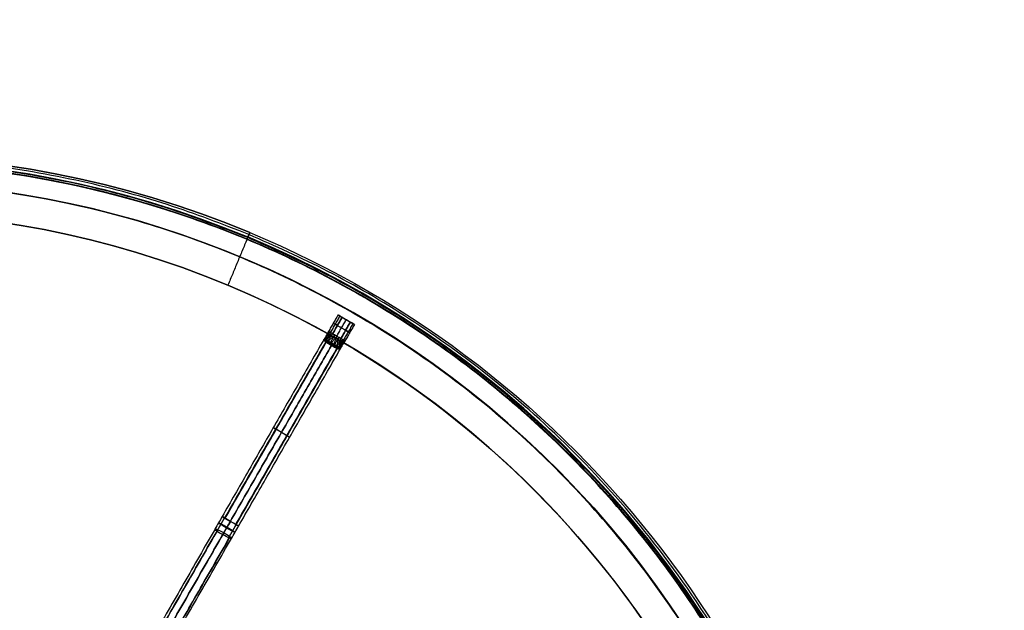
# Model space of a CAD drawing. Header units: millimetres. Extents: x -1649 to 240, y -242 to 238.
# Tile 256 of 256: x 33 to 240, y 114 to 238. Entities that reach past the tile are written whole.
import ezdxf

# ---------------------------------------------------------------- set-up
doc = ezdxf.new("R2010")
doc.units = ezdxf.units.MM
for name, color, linetype, true_color in [('BOMBILLA', 7, 'Continuous', 0xfff700), ('NEGRO', 7, 'Continuous', 0x292828), ('PANTALLA', 7, 'Continuous', 0xffffff)]:
    doc.layers.add(name, color=color, linetype=linetype, true_color=true_color)

# ---------------------------------------------------------------- blocks, each defined once
blk = doc.blocks.new('DOME M 29914')
at = {"layer": 'NEGRO', "extrusion": (0, 0, -1)}
for centre, radius, start, end in [((-12.5, 0, -253.25), 211.5, 292.5907, 112.5907), ((-12.5, 0, -253.5), 210, 329.8579, 149.8579), ((-12.5, 0, -253.25), 210.5, 292.5907, 112.5907), ((-12.5, 0, -253.5), 206, 329.8579, 149.8579), ((-12.5, 0, -247), 199.5, 292.5907, 112.5907), ((-12.5, 0, -258.5), 211.5, 292.5907, 112.5907), ((-12.5, 0, -248), 210.5, 292.5907, 112.5907), ((-12.5, 0, -258.5), 210.5, 292.5907, 112.5907), ((-12.5, 0, -247.5), 199.5, 292.5907, 112.5907), ((-12.5, 0, -259.5), 210, 329.8579, 149.8579), ((-12.5, 0, -259.5), 206, 329.8579, 149.8579), ((-12.5, 0, -248), 211.5, 112.5907, 292.5907), ((-12.5, 0, -258.5), 211.5, 112.5907, 292.5907), ((-12.5, 0, -253.25), 211.5, 112.5907, 292.5907), ((-12.5, 0, -258.5), 210.5, 112.5907, 292.5907), ((-12.5, 0, -253.25), 210.5, 112.5907, 292.5907), ((-12.5, 0, -247.5), 199.5, 112.5907, 292.5907), ((-12.5, 0, -247), 199.5, 112.5907, 292.5907)]:
    blk.add_arc(centre, radius, start, end, dxfattribs=at)
at = {"layer": 'NEGRO'}
for centre, radius, start, end in [((12.5, 0, 248), 211.5, 67.4093, 247.4093), ((12.5, 0, 246.5), 210, 67.4093, 247.4093), ((12.5, 0, 247.5), 210, 67.4093, 210.1421), ((12.5, 0, 247.5), 210, 67.4093, 210.1421), ((12.5, 0, 247.5), 206, 30.1421, 210.1421), ((12.5, 0, 246.5), 199.5, 67.4093, 247.4093), ((12.5, 0, 248), 210.5, 247.4093, 67.4093), ((12.5, 0, 246.5), 210, 247.4093, 67.4093), ((12.5, 0, 247.5), 210, 30.1421, 67.4093), ((12.5, 0, 247.5), 210, 30.1421, 67.4093), ((12.5, 0, 246.5), 199.5, 247.4093, 67.4093)]:
    blk.add_arc(centre, radius, start, end, dxfattribs=at)
at = {"layer": 'NEGRO', "extrusion": (0.923272, -0.384146, 6.12323e-17)}
blk.add_arc((214.8, 248, 11.54), 1.5, 270, 0, dxfattribs=at)
at = {"layer": 'NEGRO', "extrusion": (-0.923272, 0.384146, -7.65205e-13)}
blk.add_arc((-214.8, 248, -11.54), 0.5, 180, 270, dxfattribs=at)
at = {"layer": 'NEGRO', "extrusion": (-0.49785, -0.867263, 0)}
for centre, radius, start, end in [((9.84, 248.5, -210.22), 1, 90, 270), ((11.84, 248.5, -210.22), 1, 360, 90), ((9.84, 248.5, -208.22), 1, 90, 270), ((11.84, 248.5, -208.22), 1, 270, 360), ((11.84, 248.5, -208.22), 1, 0, 90), ((10.84, 248.5, -182.85), 2, 90, 180), ((10.84, 248.5, -182.85), 2, 270, 360), ((10.84, 248.5, -161.22), 2, 90, 180)]:
    blk.add_arc(centre, radius, start, end, dxfattribs=at)
at = {"layer": 'NEGRO', "extrusion": (-0.49785, -0.867263, 1.35266e-28)}
blk.add_arc((11.84, 248.5, -210.22), 1, 270, 0, dxfattribs=at)
at = {"layer": 'NEGRO', "extrusion": (0.069066, 0.120315, 0.99033)}
blk.add_arc((-9.84, -167.76, 274.43), 1, 358.1562, 360, dxfattribs=at)
at = {"layer": 'NEGRO', "extrusion": (0.518322, -0.616306, 0.592882)}
blk.add_arc((195.19, 236.59, 99.11), 1, 84.1804, 102.2272, dxfattribs=at)
at = {"layer": 'NEGRO', "extrusion": (0.854004, -0.520266, -3.97578e-15)}
blk.add_arc((204.2, 249.5, 5.53), 1, 63.3776, 90, dxfattribs=at)
at = {"layer": 'NEGRO', "extrusion": (0.610738, -0.069471, -0.788779)}
blk.add_arc((182.71, 225.39, -140.14), 1, 90.8876, 108.8201, dxfattribs=at)
at = {"layer": 'NEGRO', "extrusion": (0.49785, 0.867263, 0)}
for start, end in [(270, 360), (90, 180)]:
    blk.add_arc((-10.84, 248.5, 182.84), 2, start, end, dxfattribs=at)
at = {"layer": 'NEGRO', "extrusion": (-0.867263, 0.49785, -1.73882e-13)}
blk.add_arc((-161.22, 278.5, -8.84), 30, 270, 275.7899, dxfattribs=at)
at = {"layer": 'NEGRO', "extrusion": (-0.49785, -0.867263, -2.46491e-14)}
blk.add_arc((10.84, 248.5, -161.22), 2, 180, 270, dxfattribs=at)
at = {"layer": 'NEGRO', "extrusion": (-0.49531, -0.862839, 0.100881)}
for start, end in [(180, 270), (90, 180), (360, 90)]:
    blk.add_arc((10.84, 263.34, -132.31), 2, start, end, dxfattribs=at)
at = {"layer": 'NEGRO', "extrusion": (-0.867263, 0.49785, 3.84795e-15)}
blk.add_arc((-161.22, 278.5, -10.84), 32, 270, 275.7899, dxfattribs=at)
at = {"layer": 'NEGRO', "extrusion": (0.867263, -0.49785, -5.00475e-14)}
blk.add_arc((161.22, 278.5, 10.84), 28, 264.2101, 270, dxfattribs=at)
at = {"layer": 'NEGRO', "extrusion": (-0.49785, -0.867263, 5.11234e-14)}
blk.add_arc((10.84, 248.5, -161.22), 2, 360, 90, dxfattribs=at)
at = {"layer": 'NEGRO', "extrusion": (0.49785, 0.867263, 5.99105e-14)}
blk.add_arc((-10.84, 248.5, 161.22), 2, 180, 270, dxfattribs=at)
at = {"layer": 'NEGRO', "extrusion": (0.867263, -0.49785, -6.15165e-10)}
blk.add_arc((161.22, 278.5, 12.84), 30, 264.2101, 270, dxfattribs=at)
at = {"layer": 'NEGRO', "extrusion": (0.49531, 0.862839, -0.100881)}
blk.add_arc((-10.84, 263.34, 132.31), 2, 180, 270, dxfattribs=at)
at = {"layer": 'NEGRO'}
for points, weights, degree in [([(93.58, 194.87, 246.94), (-296.15, 357.02, 246.94), (-458.31, -32.71, 246.94), (-68.58, -194.87, 246.94)], [0.816490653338, 0.272163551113, 0.272163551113, 0.816490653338], 3), ([(93.31, 194.21, 247.65), (-295.12, 355.83, 247.65), (-456.73, -32.6, 247.65), (-68.31, -194.21, 247.65)], [0.816490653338, 0.272163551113, 0.272163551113, 0.816490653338], 3), ([(-68.58, -194.87, 246.94), (321.15, -357.02, 246.94), (483.31, 32.71, 246.94), (93.58, 194.87, 246.94)], [0.816490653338, 0.272163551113, 0.272163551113, 0.816490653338], 3), ([(-68.31, -194.21, 247.65), (320.12, -355.83, 247.65), (481.73, 32.6, 247.65), (93.31, 194.21, 247.65)], [0.816490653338, 0.272163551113, 0.272163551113, 0.816490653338], 3), ([(109.39, 172.6, 247.88), (109.43, 172.66, 247.87), (109.48, 172.72, 247.86)], [0.999999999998, 0.99733635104, 1], 2), ([(109.47, 172.51, 247.6), (109.54, 172.6, 247.57), (109.63, 172.68, 247.56)], [0.999999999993, 0.99336403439, 1], 2), ([(109.59, 172.4, 247.34), (109.68, 172.52, 247.31), (109.81, 172.62, 247.3)], [1, 0.987780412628, 1], 2), ([(109.84, 172.2, 246.99), (109.96, 172.36, 246.97), (110.11, 172.48, 247.01)], [1, 0.980518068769, 1], 2), ([(109.99, 172.09, 246.85), (110.12, 172.27, 246.83), (110.28, 172.4, 246.89)], [1, 0.97759778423, 1], 2), ([(110.16, 171.98, 246.72), (110.29, 172.17, 246.71), (110.45, 172.31, 246.79)], [1, 0.975445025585, 1], 2), ([(110.4, 171.86, 250.39), (110.53, 172.04, 250.4), (110.67, 172.18, 250.32)], [1, 0.977746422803, 0.999911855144], 2), ([(110.55, 171.75, 246.56), (110.67, 171.95, 246.56), (110.8, 172.12, 246.66)], [1, 0.972960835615, 1], 2), ([(110.67, 171.69, 250.47), (110.8, 171.88, 250.47), (110.93, 172.04, 250.38)], [1, 0.97472981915, 0.999948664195], 2), ([(110.96, 171.51, 246.5), (111.07, 171.72, 246.5), (111.17, 171.91, 246.61)], [1, 0.973133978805, 1], 2), ([(111.25, 171.35, 246.53), (111.35, 171.56, 246.53), (111.42, 171.76, 246.62)], [0.99999999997, 0.974729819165, 0.999948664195], 2), ([(111.37, 171.28, 250.44), (111.48, 171.48, 250.44), (111.56, 171.68, 250.34)], [0.999999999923, 0.972960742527, 0.999999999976], 2), ([(111.54, 171.21, 246.61), (111.62, 171.41, 246.6), (111.67, 171.6, 246.68)], [0.999999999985, 0.97774642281, 0.999911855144], 2), ([(111.76, 171.06, 250.28), (111.86, 171.27, 250.29), (111.9, 171.47, 250.21)], [0.999999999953, 0.975444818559, 0.999999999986], 2), ([(111.94, 170.97, 250.15), (112.03, 171.17, 250.17), (112.07, 171.37, 250.11)], [0.999999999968, 0.977597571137, 0.99999999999], 2), ([(112.11, 170.89, 250.01), (112.19, 171.08, 250.03), (112.22, 171.27, 249.99)], [0.999999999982, 0.980517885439, 0.999999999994], 2), ([(112.57, 170.73, 249.4), (112.61, 170.84, 249.43), (112.63, 170.95, 249.44)], [0.999999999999, 0.99336403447, 1], 2), ([(112.69, 170.71, 249.12), (112.72, 170.77, 249.13), (112.74, 170.84, 249.14)], [1, 0.997336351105, 1], 2), ([(86.86, 132.38, 247.25), (87.39, 133.29, 247.14), (87.91, 134.21, 247.09), (88.44, 135.13, 247.09)], [0.816490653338, 0.815795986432, 0.815795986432, 0.816490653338], 3), ([(87, 132.63, 250.06), (87.48, 133.46, 249.96), (87.96, 134.29, 249.91), (88.44, 135.13, 249.91)], [0.816490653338, 0.815795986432, 0.815795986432, 0.816490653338], 3), ([(87.18, 134.11, 248.54), (87.21, 134.16, 249.71), (87.95, 133.78, 250.54), (88.96, 133.2, 250.54)], [0.955967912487, 0.769303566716, 0.769303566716, 0.955967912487], 3), ([(88.86, 133.02, 246.54), (87.85, 133.61, 246.54), (87.15, 134.06, 247.37), (87.18, 134.11, 248.54)], [0.955967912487, 0.769303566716, 0.769303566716, 0.955967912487], 3), ([(90.65, 132.12, 248.54), (90.62, 132.06, 247.37), (89.88, 132.44, 246.54), (88.86, 133.02, 246.54)], [0.955967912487, 0.769303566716, 0.769303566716, 0.955967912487], 3), ([(88.96, 133.2, 250.54), (89.98, 132.62, 250.54), (90.68, 132.17, 249.71), (90.65, 132.12, 248.54)], [0.955967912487, 0.769303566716, 0.769303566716, 0.955967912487], 3), ([(89.32, 130.97, 247.25), (89.84, 131.89, 247.14), (90.37, 132.8, 247.09), (90.89, 133.72, 247.09)], [0.816490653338, 0.815795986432, 0.815795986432, 0.816490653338], 3), ([(89.46, 131.22, 250.06), (89.93, 132.05, 249.96), (90.41, 132.89, 249.91), (90.89, 133.72, 249.91)], [0.816490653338, 0.815795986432, 0.815795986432, 0.816490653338], 3)]:
    blk.add_rational_spline(points, weights, degree=degree, dxfattribs=at)
for points, degree in [([(46.19, 207.28, 259.5), (46.19, 207.28, 247.5)], 1), ([(45.55, 203.33, 259.5), (45.55, 203.33, 247.5)], 1), ([(93.75, 195.27, 258.5), (93.36, 194.35, 258.5)], 1), ([(93.75, 195.27, 248), (93.75, 195.27, 258.5)], 1), ([(93.17, 193.89, 246.5), (89.14, 184.19, 246.5)], 1), ([(93.17, 193.89, 247.5), (89.14, 184.19, 247.5)], 1), ([(93.36, 194.35, 258.5), (93.36, 194.35, 248)], 1), ([(89.14, 184.19, 247.5), (89.14, 184.19, 246.5)], 1), ([(112.33, 177.92, 248.5), (110.34, 174.45, 248.5)], 1), ([(112.71, 177.7, 249.33), (110.72, 174.23, 249.33)], 1), ([(112.71, 177.7, 247.67), (110.72, 174.23, 247.67)], 1), ([(113.19, 177.42, 247.5), (111.2, 173.95, 247.5)], 1), ([(111.2, 173.95, 249.5), (113.19, 177.42, 249.5)], 1), ([(112.07, 173.45, 247.5), (114.06, 176.92, 247.5)], 1), ([(112.07, 173.45, 249.5), (114.06, 176.92, 249.5)], 1), ([(112.33, 177.92, 248.5), (115.8, 175.93, 248.5)], 1), ([(114.93, 176.42, 249.5), (112.94, 172.95, 249.5)], 1), ([(112.94, 172.95, 247.5), (114.93, 176.42, 247.5)], 1), ([(114.93, 176.42, 247.5), (113.19, 177.42, 247.5)], 1), ([(113.19, 177.42, 249.5), (114.93, 176.42, 249.5)], 1), ([(114.06, 176.92, 247.5), (114.06, 176.92, 249.5)], 1), ([(110.41, 174.41, 248.1), (109.35, 172.73, 248.45)], 1), ([(110.34, 174.45, 248.5), (109.37, 172.71, 248.83)], 1), ([(110.61, 174.29, 247.77), (109.41, 172.73, 248.07)], 1), ([(110.41, 174.41, 248.9), (109.45, 172.67, 249.19)], 1), ([(110.61, 174.29, 249.23), (109.61, 172.61, 249.53)], 1), ([(113.93, 174.69, 247.5), (112.2, 175.68, 247.5)], 1), ([(113.93, 174.69, 249.5), (112.2, 175.68, 249.5)], 1), ([(115.48, 176.11, 247.73), (113.49, 172.64, 247.73)], 1), ([(115.48, 176.11, 249.27), (113.49, 172.64, 249.27)], 1), ([(115.8, 175.93, 248.5), (113.8, 172.46, 248.5)], 1), ([(109.33, 172.7, 248.5), (87.93, 135.42, 248.5)], 1), ([(109.79, 172.33, 249.91), (88.44, 135.13, 249.91)], 1), ([(88.57, 135.06, 246.95), (109.87, 172.18, 246.95)], 1), ([(110.89, 174.13, 247.57), (109.55, 172.7, 247.69)], 1), ([(111.2, 173.95, 247.5), (109.77, 172.63, 247.35)], 1), ([(110.89, 174.13, 249.43), (109.85, 172.53, 249.83)], 1), ([(110.15, 172.42, 250.08), (111.2, 173.95, 249.5)], 1), ([(111.66, 173.69, 247.5), (110.28, 172.4, 246.89)], 1), ([(111.66, 173.69, 249.5), (110.75, 172.14, 250.35)], 1), ([(112.07, 173.45, 247.5), (110.93, 172.05, 246.63)], 1), ([(111.2, 173.95, 247.5), (112.94, 172.95, 247.5)], 1), ([(112.94, 172.95, 249.5), (111.2, 173.95, 249.5)], 1), ([(112.07, 173.45, 249.5), (111.43, 171.76, 250.37)], 1), ([(112.48, 173.22, 247.5), (111.6, 171.65, 246.65)], 1), ([(112.48, 173.22, 249.5), (112.06, 171.38, 250.11)], 1), ([(112.94, 172.95, 247.5), (112.15, 171.28, 246.92)], 1), ([(113.25, 172.78, 247.57), (112.4, 171.07, 247.17)], 1), ([(112.94, 172.95, 249.5), (112.52, 171.05, 249.65)], 1), ([(113.53, 172.61, 247.77), (112.58, 170.9, 247.47)], 1), ([(113.25, 172.78, 249.43), (112.69, 170.9, 249.31)], 1), ([(113.73, 172.5, 248.1), (112.71, 170.8, 247.81)], 1), ([(113.53, 172.61, 249.23), (112.79, 170.79, 248.93)], 1), ([(113.8, 172.46, 248.5), (112.79, 170.75, 248.17)], 1), ([(113.73, 172.5, 248.9), (112.82, 170.74, 248.55)], 1), ([(110.96, 171.51, 246.5), (89.67, 134.43, 246.5)], 1), ([(89.67, 134.43, 250.5), (110.96, 171.51, 250.5)], 1), ([(112.11, 170.97, 246.95), (90.77, 133.79, 246.95)], 1), ([(90.89, 133.72, 249.91), (112.21, 170.85, 249.91)], 1), ([(91.4, 133.43, 248.5), (112.8, 170.71, 248.5)], 1), ([(112.15, 171.28, 246.92), (112.14, 171.28, 246.92), (112.14, 171.28, 246.91), (112.14, 171.29, 246.91)], 3), ([(86.43, 132.8, 248.65), (33.92, 41.33, 259.35)], 1), ([(34.36, 40.92, 257.94), (86.86, 132.38, 247.25)], 1), ([(87, 132.63, 250.06), (34.5, 41.16, 260.75)], 1), ([(88.06, 131.63, 246.66), (35.55, 40.16, 257.36)], 1), ([(35.76, 40.51, 261.34), (88.26, 131.98, 250.64)], 1), ([(89.44, 130.92, 247.39), (36.93, 39.46, 258.08)], 1), ([(37.06, 39.68, 260.61), (89.56, 131.14, 249.92)], 1), ([(37.39, 39.34, 259.35), (89.89, 130.81, 248.65)], 1)]:
    blk.add_open_spline(points, degree=degree, dxfattribs=at)
for points, knots in [([(111.2, 173.95, 249.5), (110.98, 174.08, 249.5), (110.75, 174.21, 249.39), (110.43, 174.39, 249.02), (110.34, 174.45, 248.76), (110.34, 174.45, 248.24), (110.43, 174.39, 247.98), (110.75, 174.21, 247.61), (110.98, 174.08, 247.5), (111.2, 173.95, 247.5)], [-1, -1, -1, -1, -0.75, -0.75, -0.5, -0.5, -0.25, -0.25, 0, 0, 0, 0]), ([(109.59, 172.4, 247.34), (109.58, 172.41, 247.35), (109.56, 172.42, 247.38), (109.52, 172.46, 247.47), (109.49, 172.49, 247.54), (109.43, 172.56, 247.71), (109.41, 172.58, 247.8), (109.35, 172.65, 248.06), (109.32, 172.69, 248.27), (109.33, 172.7, 248.5)], [0.31298, 0.31298, 0.31298, 0.31298, 0.43798, 0.43798, 0.56298, 0.56298, 0.81298, 0.81298, 1.31298, 1.31298, 1.31298, 1.31298]), ([(109.33, 172.7, 248.5), (109.34, 172.71, 248.68), (109.36, 172.71, 248.81), (109.39, 172.68, 248.99), (109.4, 172.67, 249.02), (109.41, 172.66, 249.1), (109.42, 172.65, 249.12), (109.44, 172.63, 249.21), (109.47, 172.61, 249.29), (109.57, 172.53, 249.56), (109.63, 172.47, 249.67), (109.7, 172.41, 249.78), (109.72, 172.4, 249.81), (109.76, 172.36, 249.86), (109.77, 172.35, 249.88), (109.87, 172.26, 250.01), (109.92, 172.22, 250.06), (109.93, 172.21, 250.07)], [1.0321977, 1.0321977, 1.0321977, 1.0321977, 1.2821977, 1.2821977, 1.3446977, 1.3446977, 1.4071977, 1.4071977, 1.5321977, 1.5321977, 1.7821977, 1.7821977, 1.8446977, 1.8446977, 1.9071977, 1.9071977, 2.0321977, 2.0321977, 2.0321977, 2.0321977]), ([(109.34, 172.71, 248.5), (109.34, 172.72, 248.65), (109.36, 172.71, 248.81), (109.39, 172.69, 248.96), (109.42, 172.67, 249.11), (109.46, 172.64, 249.25), (109.52, 172.61, 249.39), (109.55, 172.59, 249.46), (109.58, 172.57, 249.53), (109.62, 172.55, 249.59), (109.66, 172.53, 249.66), (109.7, 172.51, 249.72), (109.75, 172.49, 249.78), (109.79, 172.46, 249.84), (109.84, 172.43, 249.9), (109.89, 172.41, 249.95), (109.94, 172.38, 250), (109.99, 172.35, 250.05), (110.04, 172.32, 250.09)], [0, 0, 0, 0, 0.0002312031, 0.0002312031, 0.0002312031, 0.0004624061, 0.0004624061, 0.0004624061, 0.0005780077, 0.0005780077, 0.0005780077, 0.0006936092, 0.0006936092, 0.0006936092, 0.0008092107, 0.0008092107, 0.0008092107, 0.0009225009, 0.0009225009, 0.0009225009, 0.0009225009]), ([(109.35, 172.73, 248.5), (109.35, 172.73, 248.3), (109.39, 172.73, 248.08), (109.52, 172.71, 247.74), (109.56, 172.7, 247.66), (109.67, 172.66, 247.48), (109.74, 172.64, 247.39), (109.81, 172.62, 247.3)], [-4.9240107, -4.9240107, -4.9240107, -4.9240107, -4.4240107, -4.4240107, -4.1740107, -4.1740107, -3.9240107, -3.9240107, -3.9240107, -3.9240107]), ([(110.15, 172.42, 250.08), (110.06, 172.46, 250.02), (109.93, 172.51, 249.93), (109.75, 172.57, 249.72), (109.69, 172.58, 249.64), (109.65, 172.6, 249.59), (109.62, 172.61, 249.54), (109.58, 172.62, 249.47), (109.56, 172.63, 249.44), (109.48, 172.65, 249.29), (109.43, 172.68, 249.14), (109.37, 172.71, 248.88), (109.36, 172.72, 248.77), (109.35, 172.72, 248.61), (109.35, 172.73, 248.55), (109.35, 172.73, 248.5)], [-5.924011, -5.924011, -5.924011, -5.924011, -5.674011, -5.674011, -5.549011, -5.549011, -5.486511, -5.486511, -5.424011, -5.424011, -5.174011, -5.174011, -5.049011, -5.049011, -4.924011, -4.924011, -4.924011, -4.924011]), ([(109.38, 172.68, 248.96), (109.39, 172.69, 248.96), (109.39, 172.69, 248.96), (109.39, 172.69, 248.96), (109.39, 172.69, 248.96), (109.39, 172.7, 248.96), (109.39, 172.7, 248.96)], [0, 0, 0, 0, 0.503022, 0.503022, 0.503022, 1, 1, 1, 1]), ([(109.5, 172.58, 249.39), (109.51, 172.59, 249.39), (109.51, 172.6, 249.39), (109.52, 172.61, 249.39), (109.53, 172.62, 249.39), (109.53, 172.62, 249.39), (109.54, 172.63, 249.4)], [0, 0, 0, 0, 0.503022, 0.503022, 0.503022, 1, 1, 1, 1]), ([(109.59, 172.51, 249.58), (109.6, 172.52, 249.59), (109.61, 172.54, 249.59), (109.62, 172.55, 249.59), (109.63, 172.57, 249.59), (109.65, 172.58, 249.6), (109.66, 172.59, 249.6)], [0, 0, 0, 0, 0.503022, 0.503022, 0.503022, 1, 1, 1, 1]), ([(109.59, 172.4, 247.34), (109.71, 172.29, 247.11), (109.95, 172.12, 246.85), (110.29, 171.9, 246.65), (110.39, 171.84, 246.6), (110.69, 171.67, 246.52), (110.84, 171.58, 246.5), (110.96, 171.51, 246.5)], [2, 2, 2, 2, 2.5, 2.5, 2.75, 2.75, 3, 3, 3, 3]), ([(110.96, 171.51, 246.5), (110.82, 171.59, 246.5), (110.68, 171.67, 246.52), (110.41, 171.83, 246.59), (110.28, 171.9, 246.65), (110.1, 172.02, 246.76), (110.05, 172.06, 246.8), (109.94, 172.13, 246.89), (109.89, 172.17, 246.94), (109.74, 172.27, 247.09), (109.66, 172.34, 247.21), (109.59, 172.4, 247.34)], [0.0029139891, 0.0029139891, 0.0029139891, 0.0029139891, 0.0031524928, 0.0031524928, 0.0033909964, 0.0033909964, 0.0035102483, 0.0035102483, 0.0036295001, 0.0036295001, 0.0038680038, 0.0038680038, 0.0038680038, 0.0038680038]), ([(109.69, 172.42, 249.77), (109.71, 172.44, 249.77), (109.73, 172.46, 249.78), (109.75, 172.49, 249.78), (109.77, 172.51, 249.79), (109.79, 172.53, 249.79), (109.81, 172.55, 249.79)], [0, 0, 0, 0, 0.503022, 0.503022, 0.503022, 1, 1, 1, 1]), ([(109.81, 172.62, 247.3), (109.9, 172.58, 247.19), (110, 172.54, 247.1), (110.16, 172.46, 246.97), (110.22, 172.43, 246.93), (110.33, 172.37, 246.85), (110.39, 172.34, 246.82), (110.56, 172.25, 246.74), (110.67, 172.19, 246.69), (110.92, 172.05, 246.63), (111.05, 171.98, 246.61), (111.17, 171.91, 246.61)], [-0.0038680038, -0.0038680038, -0.0038680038, -0.0038680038, -0.0036295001, -0.0036295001, -0.0035102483, -0.0035102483, -0.0033909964, -0.0033909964, -0.0031524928, -0.0031524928, -0.0029139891, -0.0029139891, -0.0029139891, -0.0029139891]), ([(109.81, 172.32, 249.93), (109.83, 172.35, 249.94), (109.86, 172.38, 249.94), (109.89, 172.41, 249.95), (109.92, 172.43, 249.95), (109.95, 172.46, 249.96), (109.98, 172.49, 249.96)], [0, 0, 0, 0, 0.503022, 0.503022, 0.503022, 1, 1, 1, 1]), ([(109.93, 172.21, 250.07), (110.05, 172.11, 250.19), (110.22, 171.99, 250.31), (110.59, 171.74, 250.47), (110.78, 171.62, 250.5), (110.96, 171.51, 250.5)], [1.779623, 1.779623, 1.779623, 1.779623, 2.279623, 2.279623, 2.779623, 2.779623, 2.779623, 2.779623]), ([(110.17, 172.42, 250.09), (110.16, 172.42, 250.09), (110.16, 172.42, 250.08), (110.15, 172.42, 250.08), (110.15, 172.42, 250.08), (110.15, 172.42, 250.08), (110.15, 172.42, 250.08)], [-4.84800354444, -4.84800354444, -4.84800354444, -4.84800354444, -4.84798584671, -4.84798584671, -4.84798584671, -4.84798578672, -4.84798578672, -4.84798578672, -4.84798578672]), ([(111.19, 171.9, 250.39), (111.07, 171.96, 250.4), (110.97, 172.02, 250.39), (110.84, 172.09, 250.37), (110.8, 172.11, 250.36), (110.73, 172.15, 250.34), (110.71, 172.16, 250.34), (110.47, 172.28, 250.26), (110.31, 172.36, 250.18), (110.17, 172.42, 250.09)], [0.464648, 0.464648, 0.464648, 0.464648, 0.714648, 0.714648, 0.839648, 0.839648, 0.964648, 0.964648, 1.464648, 1.464648, 1.464648, 1.464648]), ([(113.8, 172.46, 248.5), (113.8, 172.46, 248.24), (113.71, 172.51, 247.98), (113.39, 172.69, 247.61), (113.16, 172.82, 247.5), (112.94, 172.95, 247.5)], [2.570796, 2.570796, 2.570796, 2.570796, 3.070796, 3.070796, 3.570796, 3.570796, 3.570796, 3.570796]), ([(112.94, 172.95, 249.5), (113.16, 172.82, 249.5), (113.39, 172.69, 249.39), (113.71, 172.51, 249.02), (113.8, 172.46, 248.76), (113.8, 172.46, 248.5)], [3.5707963, 3.5707963, 3.5707963, 3.5707963, 4.0707963, 4.0707963, 4.5707963, 4.5707963, 4.5707963, 4.5707963]), ([(110.96, 171.51, 250.5), (111.07, 171.44, 250.5), (111.22, 171.36, 250.48), (111.52, 171.19, 250.4), (111.63, 171.13, 250.35), (111.99, 170.95, 250.15), (112.26, 170.83, 249.89), (112.41, 170.78, 249.66)], [-3, -3, -3, -3, -2.75, -2.75, -2.5, -2.5, -2, -2, -2, -2]), ([(112.07, 170.98, 246.93), (111.93, 171.03, 246.81), (111.74, 171.11, 246.69), (111.34, 171.31, 246.53), (111.14, 171.41, 246.5), (110.96, 171.51, 246.5)], [0.3149749, 0.3149749, 0.3149749, 0.3149749, 0.8149749, 0.8149749, 1.3149749, 1.3149749, 1.3149749, 1.3149749]), ([(111.17, 171.91, 246.61), (111.28, 171.84, 246.6), (111.38, 171.78, 246.61), (111.51, 171.7, 246.63), (111.55, 171.68, 246.64), (111.62, 171.64, 246.66), (111.63, 171.63, 246.66), (111.86, 171.48, 246.74), (112.01, 171.38, 246.82), (112.14, 171.29, 246.91)], [1.779623, 1.779623, 1.779623, 1.779623, 2.029623, 2.029623, 2.154623, 2.154623, 2.279623, 2.279623, 2.779623, 2.779623, 2.779623, 2.779623]), ([(112.49, 171.08, 249.7), (112.35, 171.19, 249.89), (112.16, 171.32, 250.07), (111.85, 171.51, 250.24), (111.77, 171.56, 250.27), (111.65, 171.63, 250.32), (111.6, 171.66, 250.33), (111.48, 171.73, 250.36), (111.34, 171.81, 250.39), (111.19, 171.9, 250.39)], [-6.848004, -6.848004, -6.848004, -6.848004, -6.348004, -6.348004, -6.223004, -6.223004, -6.098004, -6.098004, -5.848004, -5.848004, -5.848004, -5.848004]), ([(112.14, 171.29, 246.91), (112.13, 171.23, 246.91), (112.12, 171.18, 246.91), (112.11, 171.13, 246.91), (112.1, 171.08, 246.91), (112.09, 171.03, 246.92), (112.07, 170.98, 246.93)], [1, 1, 1, 1, 1.496978, 1.496978, 1.496978, 2, 2, 2, 2]), ([(112.07, 170.98, 246.93), (112.13, 170.96, 246.97), (112.18, 170.94, 247.02), (112.23, 170.93, 247.07), (112.28, 170.91, 247.12), (112.33, 170.89, 247.18), (112.38, 170.88, 247.23), (112.42, 170.86, 247.29), (112.47, 170.85, 247.35), (112.51, 170.83, 247.42), (112.54, 170.82, 247.48), (112.58, 170.81, 247.55), (112.61, 170.8, 247.61), (112.68, 170.77, 247.75), (112.73, 170.76, 247.89), (112.76, 170.75, 248.04), (112.79, 170.73, 248.19), (112.81, 170.72, 248.35), (112.8, 170.71, 248.5)], [2, 2, 2, 2, 2.125, 2.125, 2.125, 2.25, 2.25, 2.25, 2.375, 2.375, 2.375, 2.5, 2.5, 2.5, 2.75, 2.75, 2.75, 3, 3, 3, 3]), ([(112.81, 170.72, 248.5), (112.81, 170.72, 248.35), (112.8, 170.74, 248.19), (112.77, 170.75, 248.04), (112.73, 170.77, 247.89), (112.69, 170.79, 247.75), (112.63, 170.83, 247.61), (112.6, 170.84, 247.54), (112.56, 170.86, 247.47), (112.53, 170.89, 247.41), (112.49, 170.91, 247.34), (112.45, 170.93, 247.28), (112.41, 170.96, 247.22), (112.36, 170.99, 247.16), (112.31, 171.02, 247.1), (112.27, 171.04, 247.05), (112.22, 171.07, 247), (112.16, 171.1, 246.95), (112.11, 171.13, 246.91)], [0, 0, 0, 0, 0.0002312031, 0.0002312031, 0.0002312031, 0.0004624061, 0.0004624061, 0.0004624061, 0.0005780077, 0.0005780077, 0.0005780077, 0.0006936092, 0.0006936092, 0.0006936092, 0.0008092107, 0.0008092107, 0.0008092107, 0.000924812, 0.000924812, 0.000924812, 0.000924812]), ([(112.82, 170.74, 248.5), (112.82, 170.73, 248.45), (112.81, 170.73, 248.39), (112.8, 170.74, 248.23), (112.79, 170.75, 248.12), (112.73, 170.78, 247.86), (112.68, 170.82, 247.71), (112.62, 170.87, 247.56), (112.61, 170.88, 247.53), (112.58, 170.91, 247.46), (112.55, 170.93, 247.41), (112.52, 170.96, 247.36), (112.48, 171, 247.28), (112.33, 171.13, 247.07), (112.23, 171.21, 246.98), (112.15, 171.28, 246.92)], [7.8480035, 7.8480035, 7.8480035, 7.8480035, 7.9730035, 7.9730035, 8.0980035, 8.0980035, 8.3480035, 8.3480035, 8.4105035, 8.4105035, 8.4730035, 8.4730035, 8.5980035, 8.5980035, 8.8480035, 8.8480035, 8.8480035, 8.8480035]), ([(112.82, 170.74, 248.5), (112.81, 170.73, 248.18), (112.75, 170.76, 247.9), (112.52, 170.95, 247.31), (112.38, 171.1, 247.1), (112.15, 171.28, 246.92)], [4, 4, 4, 4, 4.487546, 4.487546, 5, 5, 5, 5]), ([(112.23, 170.93, 247.07), (112.25, 170.96, 247.06), (112.26, 171, 247.06), (112.27, 171.04, 247.05), (112.27, 171.08, 247.05), (112.28, 171.12, 247.04), (112.29, 171.16, 247.04)], [0, 0, 0, 0, 0.503022, 0.503022, 0.503022, 1.00002, 1.00002, 1.00002, 1.00002]), ([(112.38, 170.88, 247.23), (112.39, 170.91, 247.23), (112.4, 170.93, 247.22), (112.41, 170.96, 247.22), (112.41, 170.99, 247.21), (112.42, 171.02, 247.21), (112.43, 171.05, 247.21)], [0, 0, 0, 0, 0.503022, 0.503022, 0.503022, 1.000017, 1.000017, 1.000017, 1.000017]), ([(112.41, 170.78, 249.66), (112.42, 170.77, 249.65), (112.44, 170.77, 249.62), (112.5, 170.75, 249.53), (112.54, 170.74, 249.46), (112.63, 170.72, 249.29), (112.66, 170.72, 249.2), (112.75, 170.7, 248.94), (112.79, 170.69, 248.73), (112.8, 170.71, 248.5)], [0.3129799, 0.3129799, 0.3129799, 0.3129799, 0.4379799, 0.4379799, 0.5629799, 0.5629799, 0.8129799, 0.8129799, 1.3129799, 1.3129799, 1.3129799, 1.3129799]), ([(112.82, 170.74, 248.5), (112.82, 170.74, 248.7), (112.8, 170.77, 248.92), (112.71, 170.88, 249.26), (112.68, 170.91, 249.34), (112.6, 170.99, 249.52), (112.55, 171.03, 249.61), (112.49, 171.08, 249.7)], [-7.848004, -7.848004, -7.848004, -7.848004, -7.348004, -7.348004, -7.098004, -7.098004, -6.848004, -6.848004, -6.848004, -6.848004]), ([(112.51, 170.83, 247.42), (112.51, 170.85, 247.41), (112.52, 170.87, 247.41), (112.53, 170.89, 247.41), (112.53, 170.9, 247.41), (112.54, 170.92, 247.4), (112.55, 170.94, 247.4)], [0, 0, 0, 0, 0.503022, 0.503022, 0.503022, 1.000014, 1.000014, 1.000014, 1.000014]), ([(112.61, 170.8, 247.61), (112.62, 170.81, 247.61), (112.62, 170.82, 247.61), (112.63, 170.83, 247.61), (112.63, 170.83, 247.61), (112.63, 170.84, 247.61), (112.64, 170.85, 247.6)], [0, 0, 0, 0, 0.503022, 0.503022, 0.503022, 1.000011, 1.000011, 1.000011, 1.000011]), ([(112.76, 170.75, 248.04), (112.76, 170.75, 248.04), (112.76, 170.75, 248.04), (112.77, 170.75, 248.04), (112.77, 170.75, 248.04), (112.77, 170.76, 248.04), (112.77, 170.76, 248.04)], [0, 0, 0, 0, 0.503022, 0.503022, 0.503022, 1.000006, 1.000006, 1.000006, 1.000006]), ([(112.8, 170.71, 248.5), (112.8, 170.71, 248.5), (112.81, 170.72, 248.5), (112.81, 170.72, 248.5), (112.81, 170.73, 248.5), (112.81, 170.73, 248.5), (112.82, 170.74, 248.5)], [3, 3, 3, 3, 3.503022, 3.503022, 3.503022, 4, 4, 4, 4])]:
    blk.add_open_spline(points, degree=3, knots=knots, dxfattribs=at)
for points, weights, knots in [([(109.69, 172.51, 247.31), (109.64, 172.54, 247.39), (109.59, 172.57, 247.48), (109.5, 172.62, 247.67), (109.46, 172.65, 247.77), (109.37, 172.7, 248.07), (109.34, 172.71, 248.28), (109.34, 172.71, 248.5)], [0.993890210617, 0.994827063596, 0.995849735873, 0.997514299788, 0.99818703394, 0.999630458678, 0.99982916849, 0.99993527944], [0.002869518, 0.002869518, 0.002869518, 0.002869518, 0.0030288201, 0.0030288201, 0.0031881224, 0.0031881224, 0.003506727, 0.003506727, 0.003506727, 0.003506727]), ([(111.07, 171.72, 246.53), (110.93, 171.79, 246.53), (110.8, 171.87, 246.55), (110.54, 172.02, 246.62), (110.41, 172.09, 246.67), (110.24, 172.19, 246.77), (110.18, 172.22, 246.81), (110.07, 172.29, 246.89), (110.02, 172.32, 246.94), (109.86, 172.41, 247.08), (109.77, 172.46, 247.19), (109.69, 172.51, 247.31)], [0.986566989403, 0.986311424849, 0.986260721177, 0.986700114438, 0.987127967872, 0.988019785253, 0.988364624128, 0.989233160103, 0.989727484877, 0.9913221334, 0.992530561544, 0.993890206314], [0.0029139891, 0.0029139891, 0.0029139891, 0.0029139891, 0.0031524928, 0.0031524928, 0.0033909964, 0.0033909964, 0.0035102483, 0.0035102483, 0.0036295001, 0.0036295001, 0.0038680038, 0.0038680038, 0.0038680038, 0.0038680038]), ([(110.04, 172.32, 250.09), (110.19, 172.23, 250.21), (110.35, 172.13, 250.31), (110.62, 171.98, 250.41), (110.71, 171.92, 250.43), (110.89, 171.82, 250.47), (110.98, 171.76, 250.47), (111.08, 171.71, 250.47)], [0.993812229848, 0.991790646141, 0.990138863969, 0.988207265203, 0.987707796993, 0.986996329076, 0.986744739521, 0.986566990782], [0, 0, 0, 0, 0.0003346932, 0.0003346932, 0.0005020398, 0.0005020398, 0.000669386, 0.000669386, 0.000669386, 0.000669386]), ([(112.11, 171.13, 246.91), (111.96, 171.21, 246.79), (111.8, 171.31, 246.69), (111.53, 171.46, 246.59), (111.43, 171.51, 246.57), (111.25, 171.61, 246.53), (111.16, 171.66, 246.53), (111.07, 171.72, 246.53)], [0.99381222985, 0.991790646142, 0.990138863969, 0.988207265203, 0.987707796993, 0.986996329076, 0.986744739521, 0.986566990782], [0, 0, 0, 0, 0.0003346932, 0.0003346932, 0.0005020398, 0.0005020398, 0.000669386, 0.000669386, 0.000669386, 0.000669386]), ([(111.08, 171.71, 250.47), (111.21, 171.63, 250.47), (111.34, 171.56, 250.45), (111.6, 171.41, 250.38), (111.73, 171.34, 250.33), (111.9, 171.24, 250.23), (111.96, 171.2, 250.19), (112.07, 171.14, 250.11), (112.13, 171.11, 250.06), (112.28, 171.02, 249.92), (112.38, 170.97, 249.81), (112.46, 170.92, 249.69)], [0.98656698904, 0.986311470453, 0.986260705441, 0.98670003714, 0.987127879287, 0.988019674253, 0.988364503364, 0.989233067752, 0.989727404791, 0.991322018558, 0.992530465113, 0.993890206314], [0.002913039, 0.002913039, 0.002913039, 0.002913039, 0.0031515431, 0.0031515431, 0.0033900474, 0.0033900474, 0.0035092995, 0.0035092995, 0.0036285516, 0.0036285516, 0.0038670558, 0.0038670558, 0.0038670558, 0.0038670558]), ([(112.46, 170.92, 249.69), (112.51, 170.89, 249.61), (112.56, 170.87, 249.52), (112.65, 170.82, 249.33), (112.69, 170.79, 249.23), (112.78, 170.74, 248.93), (112.81, 170.72, 248.72), (112.81, 170.72, 248.5)], [0.993890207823, 0.99482706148, 0.995849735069, 0.997514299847, 0.998187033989, 0.999630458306, 0.999829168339, 0.999935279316], [0.002869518, 0.002869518, 0.002869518, 0.002869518, 0.0030288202, 0.0030288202, 0.0031881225, 0.0031881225, 0.003506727, 0.003506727, 0.003506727, 0.003506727])]:
    blk.add_rational_spline(points, weights, degree=3, knots=knots, dxfattribs=at)
at = {"layer": 'PANTALLA', "extrusion": (0, 0, -1)}
for radius in [210, 206]:
    blk.add_arc((-12.5, 0, -259.5), radius, 59.8579, 239.8579, dxfattribs=at)
at = {"layer": 'PANTALLA'}
for radius in [210, 206]:
    blk.add_arc((12.5, 0, 259.5), radius, 120.1421, 300.1421, dxfattribs=at)
at = {"layer": 'PANTALLA', "extrusion": (0.864782, 0.502147, 3.04917e-17)}
for radius in [210, 206]:
    blk.add_arc((-6.28, 259.5, 10.81), radius, 0, 180, dxfattribs=at)
at = {"layer": 'PANTALLA'}
for points, knots in [([(-152.23, 130.13, 254.16), (-148.43, 134.95, 254.16), (-144.42, 139.59, 254.16), (-136, 148.52, 254.16), (-131.59, 152.8, 254.16), (-124.71, 158.91, 254.16), (-122.38, 160.9, 254.16), (-117.62, 164.77, 254.16), (-115.2, 166.66, 254.16), (-111.5, 169.4, 254.16), (-110.26, 170.3, 254.16), (-107.76, 172.08, 254.16), (-106.5, 172.95, 254.16), (-103.96, 174.67, 254.16), (-102.68, 175.52, 254.16), (-100.75, 176.77, 254.16), (-100.1, 177.18, 254.16), (-98.8, 178, 254.16), (-98.15, 178.4, 254.16), (-97.5, 178.81, 254.16), (-96.74, 179.27, 254.16), (-95.98, 179.73, 254.16), (-94.45, 180.65, 254.16), (-93.69, 181.1, 254.16), (-92.92, 181.55, 254.16), (-92.15, 181.99, 254.16), (-91.37, 182.43, 254.16), (-89.82, 183.31, 254.16), (-89.05, 183.74, 254.16), (-88.27, 184.17, 254.16), (-87.59, 184.54, 254.16), (-86.92, 184.9, 254.16), (-85.57, 185.62, 254.16), (-84.89, 185.98, 254.16), (-82.84, 187.04, 254.16), (-81.48, 187.73, 254.16), (-78.72, 189.08, 254.16), (-77.34, 189.74, 254.16), (-74.56, 191.04, 254.16), (-73.16, 191.67, 254.16), (-68.94, 193.51, 254.16), (-66.11, 194.68, 254.16), (-60.38, 196.9, 254.16), (-57.5, 197.94, 254.16), (-48.78, 200.88, 254.16), (-42.88, 202.59, 254.16), (-30.95, 205.48, 254.16), (-24.93, 206.66, 254.16), (-18.86, 207.58, 254.16), (-11.78, 208.65, 254.16), (-4.66, 209.35, 254.16), (9.64, 210.03, 254.16), (16.8, 210.01, 254.16), (38.24, 208.84, 254.16), (52.42, 206.6, 254.16), (66.27, 202.93, 254.16), (80.1, 199.27, 254.16), (93.52, 194.2, 254.16), (112.72, 184.6, 254.16), (118.95, 181.08, 254.16), (131.02, 173.42, 254.16), (136.86, 169.28, 254.16), (142.47, 164.86, 254.16), (152.84, 156.68, 254.16), (162.42, 147.55, 254.16), (179.72, 127.6, 254.16), (187.42, 116.83, 254.16), (194.05, 105.42, 254.16), (200.68, 94, 254.16), (206.21, 81.98, 254.16), (214.96, 57.06, 254.16), (218.15, 44.22, 254.16), (220.11, 31.16, 254.16), (221.17, 24.09, 254.16), (221.87, 16.97, 254.16), (222.54, 2.69, 254.16), (222.51, -4.47, 254.16), (221.32, -25.9, 254.16), (219.07, -40.07, 254.16), (215.4, -53.9, 254.16), (211.72, -67.74, 254.16), (206.64, -81.17, 254.16), (197.02, -100.37, 254.16), (193.49, -106.6, 254.16), (185.82, -118.68, 254.16), (181.67, -124.52, 254.16), (177.23, -130.13, 254.16), (173.43, -134.95, 254.16), (169.42, -139.59, 254.16), (161, -148.52, 254.16), (156.59, -152.8, 254.16), (149.71, -158.91, 254.16), (147.38, -160.9, 254.16), (142.62, -164.77, 254.16), (140.2, -166.66, 254.16), (136.5, -169.4, 254.16), (135.26, -170.3, 254.16), (132.76, -172.08, 254.16), (131.5, -172.95, 254.16), (128.96, -174.67, 254.16), (127.68, -175.52, 254.16), (125.75, -176.77, 254.16), (125.1, -177.18, 254.16), (123.8, -178, 254.16), (123.15, -178.4, 254.16), (122.5, -178.81, 254.16), (121.74, -179.27, 254.16), (120.98, -179.73, 254.16), (119.45, -180.65, 254.16), (118.69, -181.1, 254.16), (117.92, -181.55, 254.16), (117.15, -181.99, 254.16), (116.37, -182.43, 254.16), (114.82, -183.31, 254.16), (114.05, -183.74, 254.16), (113.27, -184.17, 254.16), (112.59, -184.54, 254.16), (111.92, -184.9, 254.16), (110.57, -185.62, 254.16), (109.89, -185.98, 254.16), (107.84, -187.04, 254.16), (106.48, -187.73, 254.16), (103.72, -189.08, 254.16), (102.34, -189.74, 254.16), (99.56, -191.04, 254.16), (98.16, -191.67, 254.16), (93.94, -193.51, 254.16), (91.11, -194.68, 254.16), (85.38, -196.9, 254.16), (82.5, -197.94, 254.16), (73.78, -200.88, 254.16), (67.88, -202.59, 254.16), (55.95, -205.48, 254.16), (49.93, -206.66, 254.16), (43.86, -207.58, 254.16), (36.78, -208.65, 254.16), (29.66, -209.35, 254.16), (15.36, -210.03, 254.16), (8.2, -210.01, 254.16), (-13.24, -208.84, 254.16), (-27.42, -206.6, 254.16), (-41.27, -202.93, 254.16), (-55.1, -199.27, 254.16), (-68.52, -194.2, 254.16), (-87.72, -184.6, 254.16), (-93.95, -181.08, 254.16), (-106.02, -173.42, 254.16), (-111.86, -169.28, 254.16), (-117.47, -164.86, 254.16), (-127.84, -156.68, 254.16), (-137.42, -147.55, 254.16), (-154.72, -127.6, 254.16), (-162.42, -116.83, 254.16), (-169.05, -105.42, 254.16), (-175.68, -94, 254.16), (-181.21, -81.98, 254.16), (-189.96, -57.06, 254.16), (-193.15, -44.22, 254.16), (-195.11, -31.16, 254.16), (-196.17, -24.09, 254.16), (-196.87, -16.97, 254.16), (-197.54, -2.69, 254.16), (-197.51, 4.47, 254.16), (-196.32, 25.9, 254.16), (-194.07, 40.07, 254.16), (-190.4, 53.9, 254.16), (-186.72, 67.74, 254.16), (-181.64, 81.17, 254.16), (-172.02, 100.37, 254.16), (-168.49, 106.6, 254.16), (-160.82, 118.68, 254.16), (-156.67, 124.52, 254.16), (-152.23, 130.13, 254.16)], [0, 0, 0, 0, 18.411041, 18.411041, 36.822081, 36.822081, 46.026496, 46.026496, 55.23091, 55.23091, 59.832979, 59.832979, 64.435048, 64.435048, 69.037117, 69.037117, 71.338109, 71.338109, 73.639152, 73.639152, 73.639152, 76.308455, 76.308455, 78.977839, 78.977839, 78.977839, 81.647142, 81.647142, 84.316526, 84.316526, 84.316526, 86.61742, 86.61742, 88.918366, 88.918366, 93.520448, 93.520448, 98.12253, 98.12253, 102.724612, 102.724612, 111.929052, 111.929052, 121.133492, 121.133492, 139.544585, 139.544585, 157.955677, 157.955677, 157.955677, 179.434085, 179.434085, 200.912493, 200.912493, 243.897399, 243.897399, 243.897399, 286.850818, 286.850818, 308.313513, 308.313513, 329.776207, 329.776207, 329.776207, 369.416201, 369.416201, 409.056195, 409.056195, 409.056195, 448.696188, 448.696188, 488.336182, 488.336182, 488.336182, 509.798877, 509.798877, 531.261571, 531.261571, 574.21499, 574.21499, 574.21499, 617.199897, 617.199897, 638.678304, 638.678304, 660.156712, 660.156712, 660.156712, 678.567753, 678.567753, 696.978793, 696.978793, 706.183208, 706.183208, 715.387622, 715.387622, 719.989691, 719.989691, 724.59176, 724.59176, 729.193829, 729.193829, 731.494821, 731.494821, 733.795864, 733.795864, 733.795864, 736.465167, 736.465167, 739.134551, 739.134551, 739.134551, 741.803854, 741.803854, 744.473238, 744.473238, 744.473238, 746.774132, 746.774132, 749.075078, 749.075078, 753.67716, 753.67716, 758.279242, 758.279242, 762.881324, 762.881324, 772.085764, 772.085764, 781.290204, 781.290204, 799.701297, 799.701297, 818.112389, 818.112389, 818.112389, 839.590797, 839.590797, 861.069205, 861.069205, 904.054111, 904.054111, 904.054111, 947.00753, 947.00753, 968.470225, 968.470225, 989.932919, 989.932919, 989.932919, 1029.572913, 1029.572913, 1069.212907, 1069.212907, 1069.212907, 1108.8529, 1108.8529, 1148.492894, 1148.492894, 1148.492894, 1169.955589, 1169.955589, 1191.418283, 1191.418283, 1234.371702, 1234.371702, 1234.371702, 1277.356609, 1277.356609, 1298.835016, 1298.835016, 1320.313424, 1320.313424, 1320.313424, 1320.313424]), ([(-149.09, 127.66, 254.16), (-145.37, 132.37, 254.16), (-141.43, 136.92, 254.16), (-133.19, 145.67, 254.16), (-128.87, 149.86, 254.16), (-122.14, 155.85, 254.16), (-119.85, 157.8, 254.16), (-115.19, 161.59, 254.16), (-112.82, 163.44, 254.16), (-109.2, 166.13, 254.16), (-107.99, 167.01, 254.16), (-105.54, 168.75, 254.16), (-104.3, 169.61, 254.16), (-101.81, 171.29, 254.16), (-100.56, 172.12, 254.16), (-98.67, 173.35, 254.16), (-98.04, 173.75, 254.16), (-96.77, 174.55, 254.16), (-96.13, 174.95, 254.16), (-95.49, 175.35, 254.16), (-94.73, 175.81, 254.16), (-93.97, 176.27, 254.16), (-92.44, 177.19, 254.16), (-91.68, 177.64, 254.16), (-90.91, 178.09, 254.16), (-90.14, 178.53, 254.16), (-89.37, 178.97, 254.16), (-87.82, 179.85, 254.16), (-87.04, 180.28, 254.16), (-86.26, 180.71, 254.16), (-85.6, 181.07, 254.16), (-84.94, 181.42, 254.16), (-83.61, 182.13, 254.16), (-82.94, 182.48, 254.16), (-80.94, 183.52, 254.16), (-79.6, 184.19, 254.16), (-76.91, 185.52, 254.16), (-75.55, 186.16, 254.16), (-72.82, 187.43, 254.16), (-71.45, 188.05, 254.16), (-67.33, 189.85, 254.16), (-64.55, 191, 254.16), (-58.94, 193.16, 254.16), (-56.12, 194.19, 254.16), (-47.57, 197.07, 254.16), (-41.8, 198.74, 254.16), (-30.11, 201.56, 254.16), (-24.21, 202.72, 254.16), (-18.27, 203.62, 254.16), (-11.33, 204.67, 254.16), (-4.34, 205.36, 254.16), (9.69, 206.03, 254.16), (16.71, 206.01, 254.16), (37.75, 204.86, 254.16), (51.66, 202.66, 254.16), (65.24, 199.06, 254.16), (78.81, 195.47, 254.16), (91.97, 190.5, 254.16), (110.81, 181.09, 254.16), (116.92, 177.63, 254.16), (128.76, 170.12, 254.16), (134.49, 166.06, 254.16), (140, 161.72, 254.16), (150.17, 153.7, 254.16), (159.56, 144.74, 254.16), (176.54, 125.17, 254.16), (184.08, 114.61, 254.16), (190.59, 103.41, 254.16), (197.09, 92.21, 254.16), (202.52, 80.42, 254.16), (211.1, 55.97, 254.16), (214.23, 43.38, 254.16), (216.15, 30.57, 254.16), (217.19, 23.63, 254.16), (217.88, 16.65, 254.16), (218.53, 2.63, 254.16), (218.5, -4.39, 254.16), (217.34, -25.41, 254.16), (215.13, -39.31, 254.16), (211.53, -52.87, 254.16), (207.92, -66.45, 254.16), (202.93, -79.62, 254.16), (193.5, -98.46, 254.16), (190.04, -104.57, 254.16), (182.51, -116.42, 254.16), (178.44, -122.15, 254.16), (174.09, -127.66, 254.16), (170.37, -132.37, 254.16), (166.43, -136.92, 254.16), (158.19, -145.67, 254.16), (153.87, -149.86, 254.16), (147.14, -155.85, 254.16), (144.85, -157.8, 254.16), (140.19, -161.59, 254.16), (137.82, -163.44, 254.16), (134.2, -166.13, 254.16), (132.99, -167.01, 254.16), (130.54, -168.75, 254.16), (129.3, -169.61, 254.16), (126.81, -171.29, 254.16), (125.56, -172.12, 254.16), (123.67, -173.35, 254.16), (123.04, -173.75, 254.16), (121.77, -174.55, 254.16), (121.13, -174.95, 254.16), (120.49, -175.35, 254.16), (119.73, -175.81, 254.16), (118.97, -176.27, 254.16), (117.44, -177.19, 254.16), (116.68, -177.64, 254.16), (115.91, -178.09, 254.16), (115.14, -178.53, 254.16), (114.37, -178.97, 254.16), (112.82, -179.85, 254.16), (112.04, -180.28, 254.16), (111.26, -180.71, 254.16), (110.6, -181.07, 254.16), (109.94, -181.42, 254.16), (108.61, -182.13, 254.16), (107.94, -182.48, 254.16), (105.94, -183.52, 254.16), (104.6, -184.19, 254.16), (101.91, -185.52, 254.16), (100.55, -186.16, 254.16), (97.82, -187.43, 254.16), (96.45, -188.05, 254.16), (92.33, -189.85, 254.16), (89.55, -191, 254.16), (83.94, -193.16, 254.16), (81.12, -194.19, 254.16), (72.57, -197.07, 254.16), (66.8, -198.74, 254.16), (55.11, -201.56, 254.16), (49.21, -202.72, 254.16), (43.27, -203.62, 254.16), (36.33, -204.67, 254.16), (29.34, -205.36, 254.16), (15.31, -206.03, 254.16), (8.29, -206.01, 254.16), (-12.75, -204.86, 254.16), (-26.66, -202.66, 254.16), (-40.24, -199.06, 254.16), (-53.81, -195.47, 254.16), (-66.97, -190.5, 254.16), (-85.81, -181.09, 254.16), (-91.92, -177.63, 254.16), (-103.76, -170.12, 254.16), (-109.49, -166.06, 254.16), (-115, -161.72, 254.16), (-125.17, -153.7, 254.16), (-134.56, -144.74, 254.16), (-151.54, -125.17, 254.16), (-159.08, -114.61, 254.16), (-165.59, -103.41, 254.16), (-172.09, -92.21, 254.16), (-177.52, -80.42, 254.16), (-186.1, -55.97, 254.16), (-189.23, -43.38, 254.16), (-191.15, -30.57, 254.16), (-192.19, -23.63, 254.16), (-192.88, -16.65, 254.16), (-193.53, -2.63, 254.16), (-193.5, 4.39, 254.16), (-192.34, 25.41, 254.16), (-190.13, 39.31, 254.16), (-186.53, 52.87, 254.16), (-182.92, 66.45, 254.16), (-177.93, 79.62, 254.16), (-168.5, 98.46, 254.16), (-165.04, 104.57, 254.16), (-157.51, 116.42, 254.16), (-153.44, 122.15, 254.16), (-149.09, 127.66, 254.16)], [0, 0, 0, 0, 18.033008, 18.033008, 36.066016, 36.066016, 45.08144, 45.08144, 54.096864, 54.096864, 58.604441, 58.604441, 63.112018, 63.112018, 67.619595, 67.619595, 69.873341, 69.873341, 72.127138, 72.127138, 72.127138, 74.796451, 74.796451, 77.465849, 77.465849, 77.465849, 80.135162, 80.135162, 82.80456, 82.80456, 82.80456, 85.058211, 85.058211, 87.311913, 87.311913, 91.819503, 91.819503, 96.327093, 96.327093, 100.834682, 100.834682, 109.850132, 109.850132, 118.865581, 118.865581, 136.898639, 136.898639, 154.931698, 154.931698, 154.931698, 176.001728, 176.001728, 197.071757, 197.071757, 239.239377, 239.239377, 239.239377, 281.374894, 281.374894, 302.428904, 302.428904, 323.482914, 323.482914, 323.482914, 362.367886, 362.367886, 401.252859, 401.252859, 401.252859, 440.137831, 440.137831, 479.022804, 479.022804, 479.022804, 500.076814, 500.076814, 521.130824, 521.130824, 563.266341, 563.266341, 563.266341, 605.43396, 605.43396, 626.50399, 626.50399, 647.574019, 647.574019, 647.574019, 665.607027, 665.607027, 683.640035, 683.640035, 692.655459, 692.655459, 701.670883, 701.670883, 706.17846, 706.17846, 710.686037, 710.686037, 715.193614, 715.193614, 717.447361, 717.447361, 719.701157, 719.701157, 719.701157, 722.370471, 722.370471, 725.039868, 725.039868, 725.039868, 727.709182, 727.709182, 730.378579, 730.378579, 730.378579, 732.632231, 732.632231, 734.885933, 734.885933, 739.393523, 739.393523, 743.901112, 743.901112, 748.408702, 748.408702, 757.424151, 757.424151, 766.439601, 766.439601, 784.472659, 784.472659, 802.505717, 802.505717, 802.505717, 823.575747, 823.575747, 844.645777, 844.645777, 886.813396, 886.813396, 886.813396, 928.948913, 928.948913, 950.002923, 950.002923, 971.056933, 971.056933, 971.056933, 1009.941906, 1009.941906, 1048.826878, 1048.826878, 1048.826878, 1087.711851, 1087.711851, 1126.596823, 1126.596823, 1126.596823, 1147.650833, 1147.650833, 1168.704843, 1168.704843, 1210.84036, 1210.84036, 1210.84036, 1253.007979, 1253.007979, 1274.078009, 1274.078009, 1295.148039, 1295.148039, 1295.148039, 1295.148039])]:
    blk.add_open_spline(points, degree=3, knots=knots, dxfattribs=at)

msp = doc.modelspace()

# ---------------------------------------------------------------- block references
at = {"layer": 'BOMBILLA'}
msp.add_blockref('DOME M 29914', (-12.5, -1.8, 2.71), dxfattribs=at)

doc.saveas('drawing.dxf')
